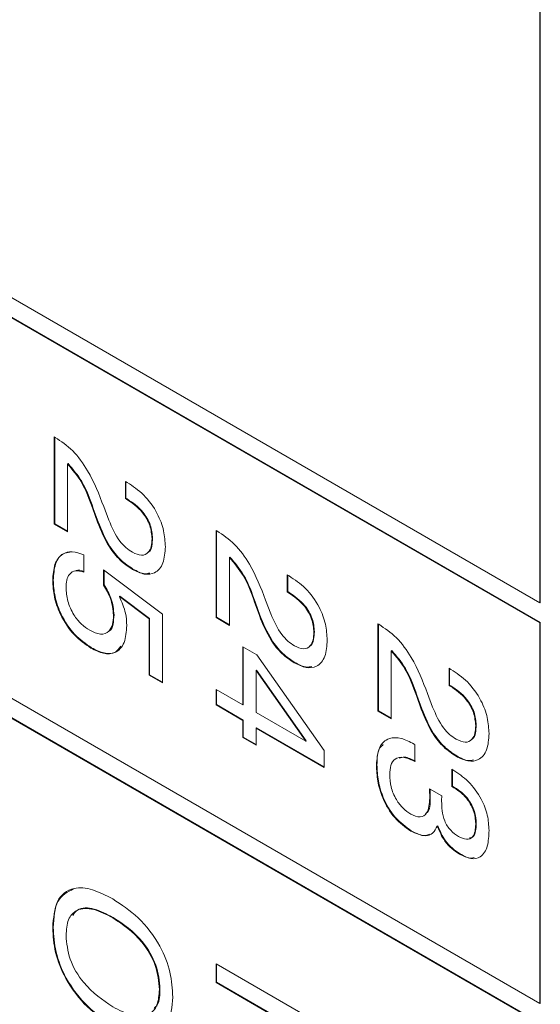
# Model space of a CAD drawing. Header units: millimetres. Extents: x 22 to 278, y 61 to 167.
# Tile 113 of 148: x 261.34 to 264.52, y 81.58 to 87.6. Entities that reach past the tile are written whole.
import ezdxf

# ---------------------------------------------------------------- set-up
doc = ezdxf.new("R2010")
doc.units = ezdxf.units.MM
doc.layers.get('0').update_dxf_attribs({"lineweight": 15})

msp = doc.modelspace()

# ---------------------------------------------------------------- linework, layer by layer
for p, q in [((242.3531, 96.8328), (264.5209, 84.0356)), ((264.5209, 83.9132), (242.3531, 96.7104)), ((264.5244, 83.9152), (242.3566, 96.7124)), ((242.3531, 94.3832), (264.5209, 81.586)), ((264.5209, 81.4635), (242.3531, 94.2607)), ((264.5244, 81.4656), (242.3566, 94.2628)), ((264.5209, 84.0356), (264.5209, 90.8538)), ((264.5244, 84.0377), (264.5244, 90.8558)), ((261.551, 85.0503), (261.5565, 85.0471)), ((261.551, 84.5164), (261.551, 85.0503)), ((261.5545, 84.5184), (261.5545, 85.0482)), ((261.6361, 84.8868), (261.6326, 84.8848)), ((261.6326, 84.8848), (261.6326, 84.4693)), ((261.9862, 84.7781), (261.9979, 84.7714)), ((261.9862, 84.6735), (261.9862, 84.7781)), ((261.9897, 84.6755), (261.9897, 84.7761)), ((261.9897, 84.6755), (261.9862, 84.6735)), ((261.9941, 84.6689), (261.9862, 84.6735)), ((261.9976, 84.6709), (261.9897, 84.6755)), ((261.9976, 84.6709), (261.9941, 84.6689)), ((261.7902, 84.6132), (261.7867, 84.6111)), ((261.8159, 84.5292), (261.7867, 84.6111)), ((261.8194, 84.5312), (261.7902, 84.6132)), ((261.8541, 84.6241), (261.8857, 84.5406)), ((261.5545, 84.5184), (261.551, 84.5164)), ((261.6326, 84.4693), (261.551, 84.5164)), ((261.6326, 84.4734), (261.5545, 84.5184)), ((261.8194, 84.5312), (261.8159, 84.5292)), ((262.541, 84.4788), (262.5465, 84.4756)), ((262.541, 83.9449), (262.541, 84.4788)), ((262.5445, 83.9469), (262.5445, 84.4768)), ((262.1529, 84.4303), (262.1493, 84.4283)), ((261.7318, 84.3283), (261.7318, 84.2236)), ((262.6261, 84.3153), (262.6225, 84.3133)), ((262.6225, 84.3133), (262.6225, 83.8978)), ((261.8536, 84.237), (262.2128, 83.9657)), ((261.8536, 84.1445), (261.8536, 84.237)), ((261.8571, 84.1465), (261.8571, 84.2344)), ((262.0329, 84.2423), (262.0294, 84.2402)), ((261.5455, 84.1746), (261.5419, 84.1726)), ((262.9761, 84.2067), (262.9879, 84.1999)), ((262.9761, 84.102), (262.9761, 84.2067)), ((262.9796, 84.104), (262.9796, 84.2046)), ((261.8571, 84.1465), (261.8536, 84.1445)), ((261.953, 84.0761), (261.9495, 84.0741)), ((262.1312, 83.9374), (261.9495, 84.0741)), ((262.1347, 83.9395), (261.953, 84.0761)), ((262.8441, 84.0526), (262.8757, 83.9691)), ((262.9796, 84.104), (262.9761, 84.102)), ((262.984, 84.0974), (262.9761, 84.102)), ((262.9876, 84.0994), (262.9796, 84.104)), ((262.9876, 84.0994), (262.984, 84.0974)), ((262.7802, 84.0417), (262.7767, 84.0396)), ((262.8058, 83.9577), (262.7767, 84.0396)), ((262.8094, 83.9597), (262.7802, 84.0417)), ((264.5244, 84.0377), (264.5209, 84.0356)), ((261.9172, 83.9615), (261.9136, 83.9595)), ((262.1347, 83.9395), (262.1312, 83.9374)), ((262.1312, 83.5941), (262.1312, 83.9374)), ((262.1347, 83.5961), (262.1347, 83.9395)), ((262.2128, 83.9657), (262.2128, 83.547)), ((262.5445, 83.9469), (262.541, 83.9449)), ((262.6225, 83.8978), (262.541, 83.9449)), ((262.6225, 83.9019), (262.5445, 83.9469)), ((262.8094, 83.9597), (262.8058, 83.9577)), ((263.5309, 83.9073), (263.5364, 83.9041)), ((263.5309, 83.3734), (263.5309, 83.9073)), ((263.5344, 83.3755), (263.5344, 83.9053)), ((264.5244, 83.9152), (264.5209, 83.9132)), ((264.5209, 81.586), (264.5209, 83.9132)), ((264.5244, 81.5881), (264.5244, 83.9152)), ((263.1428, 83.8588), (263.1393, 83.8568)), ((261.7793, 83.7606), (261.7758, 83.7585)), ((262.7041, 83.767), (262.7905, 83.7171)), ((262.7041, 83.411), (262.7041, 83.767)), ((262.7077, 83.4131), (262.7077, 83.7649)), ((262.7905, 83.7171), (263.2027, 83.1327)), ((263.616, 83.7438), (263.6125, 83.7418)), ((263.6125, 83.7418), (263.6125, 83.3263)), ((263.0228, 83.6708), (263.0193, 83.6688)), ((263.966, 83.6352), (263.9778, 83.6284)), ((263.966, 83.5305), (263.966, 83.6352)), ((263.9696, 83.5325), (263.9696, 83.6331)), ((262.1347, 83.5961), (262.1312, 83.5941)), ((262.2128, 83.547), (262.1312, 83.5941)), ((262.2128, 83.5511), (262.1347, 83.5961)), ((262.7893, 83.6236), (262.7857, 83.6216)), ((263.0893, 83.1887), (262.7857, 83.6216)), ((262.7857, 83.6216), (262.7857, 83.3639)), ((263.0928, 83.1907), (262.7893, 83.6236)), ((263.9696, 83.5325), (263.966, 83.5305)), ((263.974, 83.5259), (263.966, 83.5305)), ((263.9775, 83.528), (263.9696, 83.5325)), ((263.9775, 83.528), (263.974, 83.5259)), ((262.541, 83.5052), (262.7041, 83.411)), ((262.541, 83.411), (262.541, 83.5052)), ((262.5445, 83.4131), (262.5445, 83.5032)), ((263.7701, 83.4702), (263.7666, 83.4682)), ((263.7958, 83.3862), (263.7666, 83.4682)), ((263.7993, 83.3882), (263.7701, 83.4702)), ((263.834, 83.4811), (263.8656, 83.3976)), ((262.5445, 83.4131), (262.541, 83.411)), ((262.7041, 83.3168), (262.541, 83.411)), ((262.7077, 83.3189), (262.5445, 83.4131)), ((262.7077, 83.4131), (262.7041, 83.411)), ((263.7993, 83.3882), (263.7958, 83.3862)), ((262.7857, 83.3639), (263.0893, 83.1887)), ((263.5344, 83.3755), (263.5309, 83.3734)), ((263.6125, 83.3263), (263.5309, 83.3734)), ((263.6125, 83.3304), (263.5344, 83.3755)), ((262.7077, 83.3189), (262.7041, 83.3168)), ((262.7041, 83.2121), (262.7041, 83.3168)), ((262.7077, 83.2142), (262.7077, 83.3189)), ((262.7893, 83.2718), (262.7857, 83.2697)), ((262.7857, 83.2697), (262.7857, 83.165)), ((263.2027, 83.029), (262.7857, 83.2697)), ((263.2027, 83.0331), (262.7893, 83.2718)), ((264.1328, 83.2874), (264.1292, 83.2853)), ((262.7077, 83.2142), (262.7041, 83.2121)), ((262.7857, 83.165), (262.7041, 83.2121)), ((262.7857, 83.1691), (262.7077, 83.2142)), ((263.0928, 83.1907), (263.0893, 83.1887)), ((263.7526, 83.1722), (263.7575, 83.1693)), ((263.7575, 83.1693), (263.7575, 83.0646)), ((263.2027, 83.1327), (263.2027, 83.029)), ((264.0128, 83.0993), (264.0093, 83.0973)), ((263.5254, 83.0442), (263.5218, 83.0422)), ((263.9842, 83.0175), (263.989, 83.0148)), ((263.9842, 82.9129), (263.9842, 83.0175)), ((263.9877, 82.9149), (263.9877, 83.0155)), ((263.9877, 82.9149), (263.9842, 82.9129)), ((263.8461, 82.899), (263.9216, 82.8549)), ((263.8465, 82.895), (263.8461, 82.899)), ((263.8497, 82.8969), (263.8465, 82.895)), ((263.8517, 82.8437), (263.8482, 82.8417)), ((263.8976, 82.6728), (263.8941, 82.6708)), ((264.1328, 82.6835), (264.1292, 82.6814)), ((263.7354, 82.6418), (263.7319, 82.6397)), ((264.0333, 82.5012), (264.0298, 82.4992)), ((261.9126, 82.1118), (261.9091, 82.1097)), ((261.5455, 82.0507), (261.5419, 82.0487)), ((262.541, 81.8287), (263.2481, 81.4205)), ((262.541, 81.7136), (262.541, 81.8287)), ((262.5445, 81.7156), (262.5445, 81.8267)), ((262.5445, 81.7156), (262.541, 81.7136)), ((263.2481, 81.3053), (262.541, 81.7136)), ((263.2481, 81.3094), (262.5445, 81.7156)), ((262.1982, 81.6739), (262.1947, 81.6719)), ((264.5244, 81.5881), (264.5209, 81.586))]:
    msp.add_line(p, q)
for points, knots in [([(261.5565, 85.0471), (261.5933, 85.0226), (261.6668, 84.9738), (261.7784, 84.8201), (261.8254, 84.6985), (261.8541, 84.6241)], [0, 0, 0, 0, 0.279996, 0.559198, 1, 1, 1, 1]), ([(261.7867, 84.6111), (261.7666, 84.6677), (261.731, 84.7683), (261.6625, 84.8493), (261.6326, 84.8848)], [0, 0, 0, 0, 0.562606, 1, 1, 1, 1]), ([(261.7902, 84.6132), (261.7702, 84.6697), (261.7345, 84.7703), (261.6661, 84.8514), (261.6361, 84.8868)], [0, 0, 0, 0, 0.562606, 1, 1, 1, 1]), ([(261.9979, 84.7714), (262.0322, 84.7487), (262.1006, 84.7035), (262.1823, 84.5909), (262.2256, 84.4749), (262.2291, 84.4108), (262.2309, 84.3787)], [0, 0, 0, 0, 0.280451, 0.559362, 0.779308, 1, 1, 1, 1]), ([(262.1493, 84.4283), (262.147, 84.4546), (262.1424, 84.5071), (262.084, 84.6076), (262.0282, 84.6456), (261.9941, 84.6689)], [0, 0, 0, 0, 0.280567, 0.560264, 1, 1, 1, 1]), ([(262.1529, 84.4303), (262.1506, 84.4566), (262.146, 84.5091), (262.0875, 84.6096), (262.0317, 84.6477), (261.9976, 84.6709)], [0, 0, 0, 0, 0.280567, 0.560264, 1, 1, 1, 1]), ([(261.8857, 84.5406), (261.9051, 84.4957), (261.9321, 84.433), (261.9896, 84.3709), (262.0166, 84.3533), (262.0301, 84.3445)], [0, 0, 0, 0, 0.558127, 0.779013, 1, 1, 1, 1]), ([(262.0294, 84.2402), (262.0039, 84.2573), (261.9531, 84.2913), (261.8719, 84.3927), (261.8371, 84.4774), (261.8159, 84.5292)], [0, 0, 0, 0, 0.280291, 0.560216, 1, 1, 1, 1]), ([(262.0329, 84.2423), (262.0074, 84.2593), (261.9566, 84.2933), (261.8754, 84.3947), (261.8407, 84.4795), (261.8194, 84.5312)], [0, 0, 0, 0, 0.280291, 0.560216, 1, 1, 1, 1]), ([(262.5465, 84.4756), (262.5833, 84.4511), (262.6568, 84.4023), (262.7683, 84.2486), (262.8153, 84.127), (262.8441, 84.0526)], [0, 0, 0, 0, 0.279996, 0.559198, 1, 1, 1, 1]), ([(262.0301, 84.3445), (262.049, 84.3359), (262.0867, 84.3185), (262.1273, 84.3383), (262.1469, 84.3786), (262.1485, 84.4117), (262.1493, 84.4283)], [0, 0, 0, 0, 0.2796101, 0.558548, 0.779048, 1, 1, 1, 1]), ([(262.1246, 84.3442), (262.1264, 84.3449), (262.1396, 84.3499), (262.1496, 84.3821), (262.1518, 84.4143), (262.1529, 84.4303)], [0, 0, 0, 0, 0.075688, 0.537371, 1, 1, 1, 1]), ([(262.2309, 84.3787), (262.2286, 84.3436), (262.2239, 84.2735), (262.174, 84.2146), (262.1037, 84.2041), (262.0542, 84.2282), (262.0294, 84.2402)], [0, 0, 0, 0, 0.28044, 0.559681, 0.779592, 1, 1, 1, 1]), ([(261.5419, 84.1726), (261.5442, 84.207), (261.5487, 84.2758), (261.5947, 84.3365), (261.6597, 84.3553), (261.7077, 84.3373), (261.7318, 84.3283)], [0, 0, 0, 0, 0.280338, 0.559784, 0.779725, 1, 1, 1, 1]), ([(261.5455, 84.1746), (261.5479, 84.2087), (261.5526, 84.2767), (261.5929, 84.3371), (261.6332, 84.3433), (261.6475, 84.3455)], [0, 0, 0, 0, 0.393178, 0.785106, 1, 1, 1, 1]), ([(262.7767, 84.0396), (262.7566, 84.0962), (262.7209, 84.1968), (262.6525, 84.2778), (262.6225, 84.3133)], [0, 0, 0, 0, 0.562606, 1, 1, 1, 1]), ([(262.7802, 84.0417), (262.7601, 84.0983), (262.7245, 84.1988), (262.656, 84.2799), (262.6261, 84.3153)], [0, 0, 0, 0, 0.562606, 1, 1, 1, 1]), ([(261.7318, 84.2236), (261.7143, 84.2285), (261.6793, 84.2381), (261.6435, 84.2152), (261.626, 84.1754), (261.6244, 84.1439), (261.6235, 84.1281)], [0, 0, 0, 0, 0.279683, 0.558942, 0.779277, 1, 1, 1, 1]), ([(261.7353, 84.2257), (261.7168, 84.2325), (261.6944, 84.2407), (261.6796, 84.2306), (261.677, 84.2288)], [0, 0, 0, 0, 0.821929, 1, 1, 1, 1]), ([(262.1359, 84.2176), (262.1261, 84.2154), (262.0958, 84.2086), (262.0583, 84.2287), (262.0329, 84.2423)], [0, 0, 0, 0, 0.324555, 1, 1, 1, 1]), ([(261.7758, 83.7585), (261.7402, 83.783), (261.6692, 83.8318), (261.5894, 83.9536), (261.5474, 84.073), (261.5438, 84.1393), (261.5419, 84.1726)], [0, 0, 0, 0, 0.279853, 0.558986, 0.77924, 1, 1, 1, 1]), ([(261.7793, 83.7606), (261.7438, 83.785), (261.6727, 83.8339), (261.593, 83.9556), (261.5509, 84.075), (261.5473, 84.1414), (261.5455, 84.1746)], [0, 0, 0, 0, 0.279853, 0.558986, 0.77924, 1, 1, 1, 1]), ([(262.9879, 84.1999), (263.0222, 84.1772), (263.0906, 84.132), (263.1723, 84.0194), (263.2155, 83.9034), (263.2191, 83.8393), (263.2209, 83.8072)], [0, 0, 0, 0, 0.280451, 0.559362, 0.779308, 1, 1, 1, 1]), ([(261.6235, 84.1281), (261.6253, 84.1013), (261.6287, 84.0479), (261.6657, 83.9658), (261.7158, 83.9023), (261.7508, 83.8791), (261.7683, 83.8675)], [0, 0, 0, 0, 0.28028, 0.559528, 0.779473, 1, 1, 1, 1]), ([(261.9136, 83.9595), (261.9104, 83.9939), (261.9048, 84.0555), (261.8692, 84.1172), (261.8536, 84.1445)], [0, 0, 0, 0, 0.559183, 1, 1, 1, 1]), ([(261.9172, 83.9615), (261.914, 83.9959), (261.9083, 84.0575), (261.8728, 84.1193), (261.8571, 84.1465)], [0, 0, 0, 0, 0.559183, 1, 1, 1, 1]), ([(261.9495, 84.0741), (261.9645, 84.0398), (261.9914, 83.9785), (261.9941, 83.9221), (261.9952, 83.8972)], [0, 0, 0, 0, 0.558768, 1, 1, 1, 1]), ([(263.1393, 83.8568), (263.137, 83.8831), (263.1324, 83.9356), (263.0739, 84.0361), (263.0181, 84.0741), (262.984, 84.0974)], [0, 0, 0, 0, 0.280567, 0.560264, 1, 1, 1, 1]), ([(263.1428, 83.8588), (263.1405, 83.8851), (263.1359, 83.9376), (263.0774, 84.0381), (263.0217, 84.0762), (262.9876, 84.0994)], [0, 0, 0, 0, 0.280567, 0.560264, 1, 1, 1, 1]), ([(261.7683, 83.8675), (261.7907, 83.8568), (261.8354, 83.8355), (261.8861, 83.8538), (261.9105, 83.9007), (261.9126, 83.9399), (261.9136, 83.9595)], [0, 0, 0, 0, 0.280047, 0.558892, 0.779158, 1, 1, 1, 1]), ([(261.8867, 83.8631), (261.8873, 83.8633), (261.9017, 83.8679), (261.9128, 83.905), (261.9157, 83.9426), (261.9172, 83.9615)], [0, 0, 0, 0, 0.022582, 0.510652, 1, 1, 1, 1]), ([(263.0193, 83.6688), (262.9939, 83.6858), (262.943, 83.7198), (262.8618, 83.8212), (262.8271, 83.9059), (262.8058, 83.9577)], [0, 0, 0, 0, 0.280291, 0.560216, 1, 1, 1, 1]), ([(263.0228, 83.6708), (262.9974, 83.6878), (262.9465, 83.7219), (262.8654, 83.8233), (262.8306, 83.908), (262.8094, 83.9597)], [0, 0, 0, 0, 0.280291, 0.560216, 1, 1, 1, 1]), ([(262.8757, 83.9691), (262.895, 83.9242), (262.9221, 83.8615), (262.9796, 83.7995), (263.0065, 83.7818), (263.02, 83.773)], [0, 0, 0, 0, 0.558127, 0.779013, 1, 1, 1, 1]), ([(261.9952, 83.8972), (261.9926, 83.8598), (261.9873, 83.7854), (261.9311, 83.7262), (261.8549, 83.7194), (261.8022, 83.7455), (261.7758, 83.7585)], [0, 0, 0, 0, 0.280328, 0.559443, 0.779442, 1, 1, 1, 1]), ([(263.5364, 83.9041), (263.5732, 83.8797), (263.6467, 83.8308), (263.7583, 83.6771), (263.8053, 83.5555), (263.834, 83.4811)], [0, 0, 0, 0, 0.279996, 0.559198, 1, 1, 1, 1]), ([(263.02, 83.773), (263.0389, 83.7644), (263.0767, 83.7471), (263.1172, 83.7668), (263.1368, 83.8071), (263.1385, 83.8402), (263.1393, 83.8568)], [0, 0, 0, 0, 0.2796101, 0.558548, 0.779048, 1, 1, 1, 1]), ([(263.1145, 83.7728), (263.1164, 83.7735), (263.1296, 83.7784), (263.1395, 83.8107), (263.1417, 83.8428), (263.1428, 83.8588)], [0, 0, 0, 0, 0.075688, 0.537371, 1, 1, 1, 1]), ([(261.9587, 83.7703), (261.9488, 83.7563), (261.9254, 83.7236), (261.8576, 83.7224), (261.8055, 83.7478), (261.7793, 83.7606)], [0, 0, 0, 0, 0.272355, 0.635716, 1, 1, 1, 1]), ([(263.2209, 83.8072), (263.2185, 83.7721), (263.2139, 83.702), (263.1639, 83.6431), (263.0937, 83.6327), (263.0441, 83.6567), (263.0193, 83.6688)], [0, 0, 0, 0, 0.28044, 0.559681, 0.779592, 1, 1, 1, 1]), ([(263.7666, 83.4682), (263.7465, 83.5247), (263.7109, 83.6253), (263.6424, 83.7063), (263.6125, 83.7418)], [0, 0, 0, 0, 0.562606, 1, 1, 1, 1]), ([(263.7701, 83.4702), (263.7501, 83.5268), (263.7144, 83.6273), (263.646, 83.7084), (263.616, 83.7438)], [0, 0, 0, 0, 0.562606, 1, 1, 1, 1]), ([(263.1259, 83.6461), (263.116, 83.6439), (263.0858, 83.6371), (263.0482, 83.6572), (263.0228, 83.6708)], [0, 0, 0, 0, 0.324555, 1, 1, 1, 1]), ([(263.9778, 83.6284), (264.0121, 83.6057), (264.0805, 83.5605), (264.1622, 83.4479), (264.2055, 83.3319), (264.209, 83.2679), (264.2108, 83.2358)], [0, 0, 0, 0, 0.280451, 0.559362, 0.779308, 1, 1, 1, 1]), ([(264.1292, 83.2853), (264.1269, 83.3116), (264.1223, 83.3641), (264.0639, 83.4646), (264.0081, 83.5027), (263.974, 83.5259)], [0, 0, 0, 0, 0.280567, 0.560264, 1, 1, 1, 1]), ([(264.1328, 83.2874), (264.1305, 83.3136), (264.1259, 83.3661), (264.0674, 83.4666), (264.0116, 83.5047), (263.9775, 83.528)], [0, 0, 0, 0, 0.280567, 0.560264, 1, 1, 1, 1]), ([(264.0128, 83.0993), (263.9873, 83.1163), (263.9365, 83.1504), (263.8553, 83.2518), (263.8206, 83.3365), (263.7993, 83.3882)], [0, 0, 0, 0, 0.280291, 0.560216, 1, 1, 1, 1]), ([(263.8656, 83.3976), (263.885, 83.3527), (263.912, 83.29), (263.9695, 83.228), (263.9965, 83.2104), (264.01, 83.2016)], [0, 0, 0, 0, 0.558127, 0.779013, 1, 1, 1, 1]), ([(264.0093, 83.0973), (263.9838, 83.1143), (263.9329, 83.1483), (263.8518, 83.2497), (263.817, 83.3344), (263.7958, 83.3862)], [0, 0, 0, 0, 0.280291, 0.560216, 1, 1, 1, 1]), ([(264.01, 83.2016), (264.0289, 83.1929), (264.0666, 83.1756), (264.1072, 83.1954), (264.1268, 83.2356), (264.1284, 83.2687), (264.1292, 83.2853)], [0, 0, 0, 0, 0.27961, 0.558548, 0.779048, 1, 1, 1, 1]), ([(264.1045, 83.2013), (264.1063, 83.202), (264.1195, 83.207), (264.1295, 83.2392), (264.1317, 83.2713), (264.1328, 83.2874)], [0, 0, 0, 0, 0.075688, 0.537371, 1, 1, 1, 1]), ([(263.5218, 83.0422), (263.5248, 83.0803), (263.5306, 83.1562), (263.5919, 83.2121), (263.6718, 83.213), (263.7256, 83.1858), (263.7526, 83.1722)], [0, 0, 0, 0, 0.280115, 0.559017, 0.779197, 1, 1, 1, 1]), ([(264.2108, 83.2358), (264.2085, 83.2006), (264.2038, 83.1305), (264.1539, 83.0716), (264.0836, 83.0612), (264.0341, 83.0852), (264.0093, 83.0973)], [0, 0, 0, 0, 0.28044, 0.559681, 0.779592, 1, 1, 1, 1]), ([(263.5254, 83.0442), (263.5261, 83.0852), (263.527, 83.1395), (263.5566, 83.1627), (263.5639, 83.1684)], [0, 0, 0, 0, 0.753542, 1, 1, 1, 1]), ([(263.7575, 83.0646), (263.7351, 83.0754), (263.6903, 83.0968), (263.635, 83.0883), (263.6068, 83.0441), (263.6045, 83.0046), (263.6034, 82.9848)], [0, 0, 0, 0, 0.280691, 0.559402, 0.779276, 1, 1, 1, 1]), ([(263.7611, 83.0667), (263.738, 83.0788), (263.7007, 83.0983), (263.6715, 83.0892), (263.6605, 83.0857)], [0, 0, 0, 0, 0.619235, 1, 1, 1, 1]), ([(264.1158, 83.0746), (264.106, 83.0724), (264.0757, 83.0656), (264.0382, 83.0857), (264.0128, 83.0993)], [0, 0, 0, 0, 0.324555, 1, 1, 1, 1]), ([(263.7319, 82.6397), (263.6977, 82.6639), (263.6295, 82.7121), (263.5588, 82.8345), (263.5261, 82.9475), (263.5232, 83.0106), (263.5218, 83.0422)], [0, 0, 0, 0, 0.279361, 0.558332, 0.778914, 1, 1, 1, 1]), ([(263.7354, 82.6418), (263.7013, 82.6659), (263.633, 82.7142), (263.5624, 82.8366), (263.5296, 82.9495), (263.5268, 83.0126), (263.5254, 83.0442)], [0, 0, 0, 0, 0.279361, 0.558332, 0.778914, 1, 1, 1, 1]), ([(263.6034, 82.9848), (263.6047, 82.9604), (263.6073, 82.9116), (263.638, 82.8354), (263.6841, 82.776), (263.7163, 82.7547), (263.7325, 82.7441)], [0, 0, 0, 0, 0.280656, 0.559744, 0.779511, 1, 1, 1, 1]), ([(263.989, 83.0148), (264.0214, 82.9933), (264.0859, 82.9504), (264.1633, 82.8448), (264.2055, 82.7353), (264.209, 82.6747), (264.2108, 82.6443)], [0, 0, 0, 0, 0.280391, 0.559399, 0.779365, 1, 1, 1, 1]), ([(264.1292, 82.6814), (264.1277, 82.7064), (264.1246, 82.7562), (264.0837, 82.8329), (264.0328, 82.8823), (264.0004, 82.9027), (263.9842, 82.9129)], [0, 0, 0, 0, 0.280224, 0.558001, 0.778617, 1, 1, 1, 1]), ([(264.1328, 82.6835), (264.1312, 82.7085), (264.1282, 82.7583), (264.0873, 82.835), (264.0363, 82.8844), (264.0039, 82.9047), (263.9877, 82.9149)], [0, 0, 0, 0, 0.280224, 0.558001, 0.778617, 1, 1, 1, 1]), ([(263.8482, 82.8417), (263.848, 82.8516), (263.8476, 82.8692), (263.8468, 82.8871), (263.8465, 82.895)], [0, 0, 0, 0, 0.559986, 1, 1, 1, 1]), ([(263.8517, 82.8437), (263.8515, 82.8536), (263.8512, 82.8713), (263.8504, 82.8892), (263.85, 82.8971)], [0, 0, 0, 0, 0.559986, 1, 1, 1, 1]), ([(263.9216, 82.8549), (263.9213, 82.849), (263.9208, 82.8384), (263.9207, 82.8275), (263.9207, 82.8227)], [0, 0, 0, 0, 0.559998, 1, 1, 1, 1]), ([(263.7325, 82.7441), (263.7521, 82.7352), (263.7913, 82.7174), (263.8421, 82.7512), (263.8459, 82.8073), (263.8482, 82.8417)], [0, 0, 0, 0, 0.280253, 0.559686, 1, 1, 1, 1]), ([(263.8214, 82.746), (263.8253, 82.748), (263.8515, 82.7612), (263.8516, 82.8058), (263.8517, 82.8437)], [0, 0, 0, 0, 0.148643, 1, 1, 1, 1]), ([(263.9207, 82.8227), (263.9212, 82.8036), (263.9222, 82.7655), (263.9336, 82.7122), (263.9545, 82.6705), (263.983, 82.6342), (264.0078, 82.6179), (264.0243, 82.6071)], [0, 0, 0, 0, 0.250796, 0.500532, 0.62557, 0.750579, 1, 1, 1, 1]), ([(263.8941, 82.6708), (263.886, 82.6548), (263.8698, 82.623), (263.8135, 82.6022), (263.7628, 82.6255), (263.7319, 82.6397)], [0, 0, 0, 0, 0.280899, 0.561106, 1, 1, 1, 1]), ([(264.0298, 82.4992), (264.0142, 82.5093), (263.9829, 82.5294), (263.9294, 82.5858), (263.9075, 82.6386), (263.8941, 82.6708)], [0, 0, 0, 0, 0.281418, 0.562234, 1, 1, 1, 1]), ([(264.0333, 82.5012), (264.0177, 82.5113), (263.9865, 82.5314), (263.9329, 82.5879), (263.911, 82.6406), (263.8976, 82.6728)], [0, 0, 0, 0, 0.281418, 0.562234, 1, 1, 1, 1]), ([(264.0243, 82.6071), (264.0411, 82.5989), (264.0748, 82.5826), (264.1119, 82.5989), (264.1273, 82.6371), (264.1286, 82.6666), (264.1292, 82.6814)], [0, 0, 0, 0, 0.279973, 0.558282, 0.778793, 1, 1, 1, 1]), ([(264.091, 82.5976), (264.0995, 82.5996), (264.1188, 82.6043), (264.1306, 82.6397), (264.132, 82.6689), (264.1328, 82.6835)], [0, 0, 0, 0, 0.2796347, 0.6392499, 1, 1, 1, 1]), ([(263.847, 82.6217), (263.8397, 82.6182), (263.8097, 82.6038), (263.7675, 82.6254), (263.7354, 82.6418)], [0, 0, 0, 0, 0.242008, 1, 1, 1, 1]), ([(264.2108, 82.6443), (264.2092, 82.6107), (264.2061, 82.5436), (264.1664, 82.4782), (264.1005, 82.4646), (264.0534, 82.4876), (264.0298, 82.4992)], [0, 0, 0, 0, 0.280903, 0.56016, 0.779706, 1, 1, 1, 1]), ([(264.1192, 82.4776), (264.1137, 82.4762), (264.0892, 82.4697), (264.0577, 82.4874), (264.0333, 82.5012)], [0, 0, 0, 0, 0.223995, 1, 1, 1, 1]), ([(261.5419, 82.0487), (261.5466, 82.1074), (261.5559, 82.2245), (261.6579, 82.3012), (261.7848, 82.289), (261.8676, 82.2463), (261.9091, 82.2249)], [0, 0, 0, 0, 0.2799747, 0.5585368, 0.7789397, 1, 1, 1, 1]), ([(261.5455, 82.0507), (261.5493, 82.1112), (261.5568, 82.228), (261.633, 82.2671), (261.6698, 82.286)], [0, 0, 0, 0, 0.517554, 1, 1, 1, 1]), ([(261.9091, 82.2249), (261.962, 82.1904), (262.0675, 82.1218), (262.1978, 81.9534), (262.2678, 81.7735), (262.2734, 81.6744), (262.2762, 81.6248)], [0, 0, 0, 0, 0.280656, 0.559563, 0.779404, 1, 1, 1, 1]), ([(261.9091, 82.1097), (261.8698, 82.1299), (261.7916, 82.1701), (261.6911, 82.1686), (261.6309, 82.1045), (261.626, 82.0359), (261.6235, 82.0016)], [0, 0, 0, 0, 0.280915, 0.560221, 0.779754, 1, 1, 1, 1]), ([(261.9126, 82.1118), (261.8738, 82.1314), (261.7965, 82.1704), (261.7022, 82.1761), (261.6732, 82.136), (261.6641, 82.1234)], [0, 0, 0, 0, 0.40848, 0.814619, 1, 1, 1, 1]), ([(262.1947, 81.6719), (262.1904, 81.72), (262.1819, 81.8161), (262.0734, 81.9991), (261.9715, 82.0678), (261.9091, 82.1097)], [0, 0, 0, 0, 0.280387, 0.559941, 1, 1, 1, 1]), ([(262.1982, 81.6739), (262.194, 81.722), (262.1855, 81.8181), (262.077, 82.0012), (261.975, 82.0698), (261.9126, 82.1118)], [0, 0, 0, 0, 0.280387, 0.559941, 1, 1, 1, 1]), ([(261.9091, 81.4502), (261.8563, 81.4845), (261.751, 81.5529), (261.6208, 81.7207), (261.5505, 81.9002), (261.5448, 81.9991), (261.5419, 82.0487)], [0, 0, 0, 0, 0.280679, 0.559635, 0.779405, 1, 1, 1, 1]), ([(261.9126, 81.4523), (261.8598, 81.4866), (261.7546, 81.555), (261.6243, 81.7227), (261.554, 81.9022), (261.5483, 82.0012), (261.5455, 82.0507)], [0, 0, 0, 0, 0.280679, 0.559635, 0.779405, 1, 1, 1, 1]), ([(261.6235, 82.0016), (261.6278, 81.9536), (261.6365, 81.8576), (261.7454, 81.6755), (261.847, 81.6072), (261.9091, 81.5654)], [0, 0, 0, 0, 0.280273, 0.559939, 1, 1, 1, 1]), ([(261.9091, 81.5654), (261.9482, 81.5452), (262.0263, 81.505), (262.1268, 81.5057), (262.1872, 81.5693), (262.1922, 81.6376), (262.1947, 81.6719)], [0, 0, 0, 0, 0.28094, 0.560286, 0.779784, 1, 1, 1, 1]), ([(262.1617, 81.5554), (262.1694, 81.5624), (262.1961, 81.5867), (262.1973, 81.6376), (262.1982, 81.6739)], [0, 0, 0, 0, 0.2884455, 1, 1, 1, 1]), ([(262.2762, 81.6248), (262.2716, 81.5661), (262.2624, 81.4491), (262.16, 81.3732), (262.0332, 81.3859), (261.9505, 81.4287), (261.9091, 81.4502)], [0, 0, 0, 0, 0.279949, 0.558467, 0.77891, 1, 1, 1, 1])]:
    msp.add_open_spline(points, degree=3, knots=knots)

doc.saveas('drawing.dxf')
